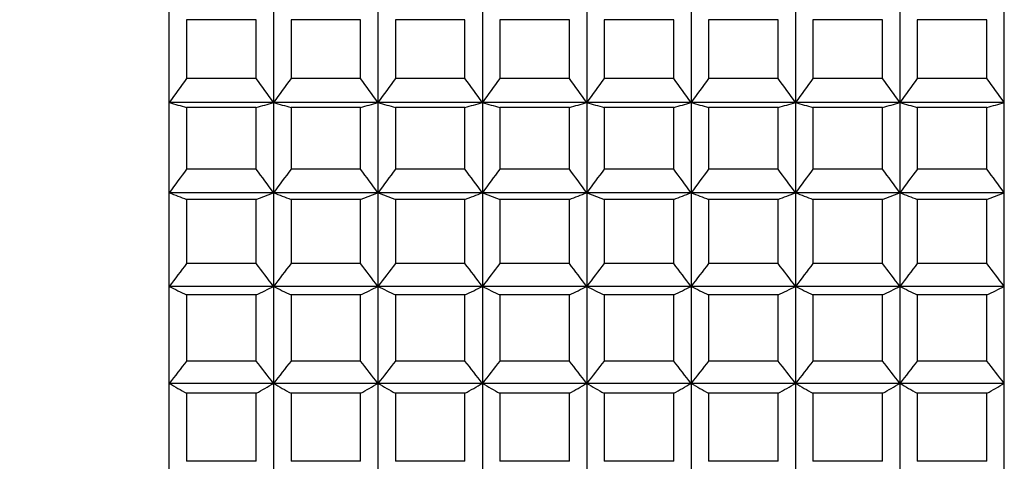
# Model space of a CAD drawing. Header units: millimetres. Extents: x -318 to -72, y -1102 to -995.
# Tile 9 of 24: x -199 to -176, y -1041 to -1030. Entities that reach past the tile are written whole.
import ezdxf

# ---------------------------------------------------------------- set-up
doc = ezdxf.new("R2010")
doc.units = ezdxf.units.MM
doc.header["$LTSCALE"] = 16.335
doc.header["$PDMODE"] = 3
doc.header["$PDSIZE"] = 8
doc.layers.get('0').update_dxf_attribs({"linetype": 'CONTINUOUS'})
doc.layers.get('Defpoints').update_dxf_attribs({"linetype": 'CONTINUOUS'})
doc.styles.add('HZ', font='geniso', dxfattribs={"width": 0.7, "bigfont": 'hztxt'})
doc.dimstyles.get("Standard").update_dxf_attribs({"dimtxt": 3.5, "dimasz": 3.5, "dimexe": 1.5, "dimexo": 0.0625, "dimgap": 0.5, "dimtad": 1, "dimdsep": 46, "dimtxsty": 'HZ', "dimblk": 'OPEN30', "dimcen": 0.09, "dimadec": 0, "dimazin": 0, "dimtp": 0.01, "dimtm": 0.01, "dimtfac": 1, "dimtmove": 0, "dimatfit": 3, "dimldrblk": 'OPEN30', "dimfxl": 1, "dimtolj": 1, "dimarcsym": 0})

# ---------------------------------------------------------------- blocks, each defined once
blk = doc.blocks.new('_Open30')
at = {"color": 0, "linetype": 'ByBlock', "lineweight": -2}
for p, q in [((-1, 0.2679), (0, 0)), ((0, 0), (-1, -0.2679)), ((0, 0), (-1, 0))]:
    blk.add_line(p, q, dxfattribs=at)
blk = doc.blocks.new('*D24')
at = {"color": 0, "lineweight": -2}
for p, q in [((-193.633, -1016.083), (-263.808, -1016.083)), ((-262.308, -1019.583), (-262.308, -1082.783)), ((-193.633, -1086.283), (-263.808, -1086.283))]:
    blk.add_line(p, q, dxfattribs=at)
at = {"layer": 'Defpoints', "color": 0}
for p in [(-193.571, -1016.083), (-262.308, -1086.283), (-193.571, -1086.283)]:
    blk.add_point(p, dxfattribs=at)
at = {"color": 0, "lineweight": -2, "xscale": 3.5, "yscale": 3.5, "zscale": 3.5}
for p, rotation in [((-262.308, -1016.083), 90), ((-262.308, -1086.283), 270)]:
    blk.add_blockref('_Open30', p, dxfattribs=dict(at, rotation=rotation))
at = {"color": 0, "insert": (-264.558, -1051.183), "char_height": 3.5, "attachment_point": 5, "rotation": 90, "style": 'HZ'}
blk.add_mtext('\\A1;%%C70.2', dxfattribs=at)

msp = doc.modelspace()

# ---------------------------------------------------------------- linework, layer by layer
at = {"linetype": 'Continuous'}
for p, q in [((-195.571, -1085.883), (-195.571, -1016.487)), ((-193.171, -1016.487), (-193.171, -1085.883)), ((-190.771, -1016.487), (-190.771, -1085.883)), ((-188.371, -1016.487), (-188.371, -1085.883)), ((-185.971, -1016.487), (-185.971, -1085.883)), ((-183.571, -1016.487), (-183.571, -1085.883)), ((-181.171, -1016.487), (-181.171, -1085.883)), ((-178.771, -1016.487), (-178.771, -1085.883)), ((-176.371, -1085.883), (-176.371, -1016.487)), ((-195.171, -1030.349), (-195.171, -1031.704)), ((-193.571, -1030.349), (-195.171, -1030.349)), ((-193.571, -1031.704), (-193.571, -1030.349)), ((-192.771, -1030.349), (-192.771, -1031.704)), ((-191.171, -1030.349), (-192.771, -1030.349)), ((-191.171, -1031.704), (-191.171, -1030.349)), ((-190.371, -1030.349), (-190.371, -1031.704)), ((-188.771, -1030.349), (-190.371, -1030.349)), ((-188.771, -1031.704), (-188.771, -1030.349)), ((-187.971, -1030.349), (-187.971, -1031.704)), ((-186.371, -1030.349), (-187.971, -1030.349)), ((-186.371, -1031.704), (-186.371, -1030.349)), ((-185.571, -1030.349), (-185.571, -1031.704)), ((-183.971, -1030.349), (-185.571, -1030.349)), ((-183.971, -1031.704), (-183.971, -1030.349)), ((-183.171, -1030.349), (-183.171, -1031.704)), ((-181.571, -1030.349), (-183.171, -1030.349)), ((-181.571, -1031.704), (-181.571, -1030.349)), ((-180.771, -1030.349), (-180.771, -1031.704)), ((-179.171, -1030.349), (-180.771, -1030.349)), ((-179.171, -1031.704), (-179.171, -1030.349)), ((-178.371, -1030.349), (-178.371, -1031.704)), ((-176.771, -1030.349), (-178.371, -1030.349)), ((-176.771, -1031.704), (-176.771, -1030.349)), ((-193.571, -1031.704), (-195.171, -1031.704)), ((-191.171, -1031.704), (-192.771, -1031.704)), ((-188.771, -1031.704), (-190.371, -1031.704)), ((-186.371, -1031.704), (-187.971, -1031.704)), ((-183.971, -1031.704), (-185.571, -1031.704)), ((-181.571, -1031.704), (-183.171, -1031.704)), ((-179.171, -1031.704), (-180.771, -1031.704)), ((-176.771, -1031.704), (-178.371, -1031.704)), ((-176.371, -1032.254), (-195.571, -1032.254)), ((-195.171, -1032.371), (-195.171, -1033.788)), ((-193.571, -1032.371), (-195.171, -1032.371)), ((-193.571, -1033.788), (-193.571, -1032.371)), ((-192.771, -1032.371), (-192.771, -1033.788)), ((-191.171, -1032.371), (-192.771, -1032.371)), ((-191.171, -1033.788), (-191.171, -1032.371)), ((-190.371, -1032.371), (-190.371, -1033.788)), ((-188.771, -1032.371), (-190.371, -1032.371)), ((-188.771, -1033.788), (-188.771, -1032.371)), ((-187.971, -1032.371), (-187.971, -1033.788)), ((-186.371, -1032.371), (-187.971, -1032.371)), ((-186.371, -1033.788), (-186.371, -1032.371)), ((-185.571, -1032.371), (-185.571, -1033.788)), ((-183.971, -1032.371), (-185.571, -1032.371)), ((-183.971, -1033.788), (-183.971, -1032.371)), ((-183.171, -1032.371), (-183.171, -1033.788)), ((-181.571, -1032.371), (-183.171, -1032.371)), ((-181.571, -1033.788), (-181.571, -1032.371)), ((-180.771, -1032.371), (-180.771, -1033.788)), ((-179.171, -1032.371), (-180.771, -1032.371)), ((-179.171, -1033.788), (-179.171, -1032.371)), ((-178.371, -1032.371), (-178.371, -1033.788)), ((-176.771, -1032.371), (-178.371, -1032.371)), ((-176.771, -1033.788), (-176.771, -1032.371)), ((-193.571, -1033.788), (-195.171, -1033.788)), ((-191.171, -1033.788), (-192.771, -1033.788)), ((-188.771, -1033.788), (-190.371, -1033.788)), ((-186.371, -1033.788), (-187.971, -1033.788)), ((-183.971, -1033.788), (-185.571, -1033.788)), ((-181.571, -1033.788), (-183.171, -1033.788)), ((-179.171, -1033.788), (-180.771, -1033.788)), ((-176.771, -1033.788), (-178.371, -1033.788)), ((-176.371, -1034.329), (-195.571, -1034.329)), ((-195.171, -1034.483), (-195.171, -1035.957)), ((-193.571, -1034.483), (-195.171, -1034.483)), ((-193.571, -1035.957), (-193.571, -1034.483)), ((-192.771, -1034.483), (-192.771, -1035.957)), ((-191.171, -1034.483), (-192.771, -1034.483)), ((-191.171, -1035.957), (-191.171, -1034.483)), ((-190.371, -1034.483), (-190.371, -1035.957)), ((-188.771, -1034.483), (-190.371, -1034.483)), ((-188.771, -1035.957), (-188.771, -1034.483)), ((-187.971, -1034.483), (-187.971, -1035.957)), ((-186.371, -1034.483), (-187.971, -1034.483)), ((-186.371, -1035.957), (-186.371, -1034.483)), ((-185.571, -1034.483), (-185.571, -1035.957)), ((-183.971, -1034.483), (-185.571, -1034.483)), ((-183.971, -1035.957), (-183.971, -1034.483)), ((-183.171, -1034.483), (-183.171, -1035.957)), ((-181.571, -1034.483), (-183.171, -1034.483)), ((-181.571, -1035.957), (-181.571, -1034.483)), ((-180.771, -1034.483), (-180.771, -1035.957)), ((-179.171, -1034.483), (-180.771, -1034.483)), ((-179.171, -1035.957), (-179.171, -1034.483)), ((-178.371, -1034.483), (-178.371, -1035.957)), ((-176.771, -1034.483), (-178.371, -1034.483)), ((-176.771, -1035.957), (-176.771, -1034.483)), ((-193.571, -1035.957), (-195.171, -1035.957)), ((-191.171, -1035.957), (-192.771, -1035.957)), ((-188.771, -1035.957), (-190.371, -1035.957)), ((-186.371, -1035.957), (-187.971, -1035.957)), ((-183.971, -1035.957), (-185.571, -1035.957)), ((-181.571, -1035.957), (-183.171, -1035.957)), ((-179.171, -1035.957), (-180.771, -1035.957)), ((-176.771, -1035.957), (-178.371, -1035.957)), ((-176.371, -1036.486), (-195.571, -1036.486)), ((-195.171, -1036.678), (-195.171, -1038.2)), ((-193.571, -1036.678), (-195.171, -1036.678)), ((-193.571, -1038.2), (-193.571, -1036.678)), ((-192.771, -1036.678), (-192.771, -1038.2)), ((-191.171, -1036.678), (-192.771, -1036.678)), ((-191.171, -1038.2), (-191.171, -1036.678)), ((-190.371, -1036.678), (-190.371, -1038.2)), ((-188.771, -1036.678), (-190.371, -1036.678)), ((-188.771, -1038.2), (-188.771, -1036.678)), ((-187.971, -1036.678), (-187.971, -1038.2)), ((-186.371, -1036.678), (-187.971, -1036.678)), ((-186.371, -1038.2), (-186.371, -1036.678)), ((-185.571, -1036.678), (-185.571, -1038.2)), ((-183.971, -1036.678), (-185.571, -1036.678)), ((-183.971, -1038.2), (-183.971, -1036.678)), ((-183.171, -1036.678), (-183.171, -1038.2)), ((-181.571, -1036.678), (-183.171, -1036.678)), ((-181.571, -1038.2), (-181.571, -1036.678)), ((-180.771, -1036.678), (-180.771, -1038.2)), ((-179.171, -1036.678), (-180.771, -1036.678)), ((-179.171, -1038.2), (-179.171, -1036.678)), ((-178.371, -1036.678), (-178.371, -1038.2)), ((-176.771, -1036.678), (-178.371, -1036.678)), ((-176.771, -1038.2), (-176.771, -1036.678)), ((-193.571, -1038.2), (-195.171, -1038.2)), ((-191.171, -1038.2), (-192.771, -1038.2)), ((-188.771, -1038.2), (-190.371, -1038.2)), ((-186.371, -1038.2), (-187.971, -1038.2)), ((-183.971, -1038.2), (-185.571, -1038.2)), ((-181.571, -1038.2), (-183.171, -1038.2)), ((-179.171, -1038.2), (-180.771, -1038.2)), ((-176.771, -1038.2), (-178.371, -1038.2)), ((-176.371, -1038.714), (-195.571, -1038.714)), ((-195.171, -1038.943), (-195.171, -1040.507)), ((-193.571, -1038.943), (-195.171, -1038.943)), ((-193.571, -1040.507), (-193.571, -1038.943)), ((-192.771, -1038.943), (-192.771, -1040.507)), ((-191.171, -1038.943), (-192.771, -1038.943)), ((-191.171, -1040.507), (-191.171, -1038.943)), ((-190.371, -1038.943), (-190.371, -1040.507)), ((-188.771, -1038.943), (-190.371, -1038.943)), ((-188.771, -1040.507), (-188.771, -1038.943)), ((-187.971, -1038.943), (-187.971, -1040.507)), ((-186.371, -1038.943), (-187.971, -1038.943)), ((-186.371, -1040.507), (-186.371, -1038.943)), ((-185.571, -1038.943), (-185.571, -1040.507)), ((-183.971, -1038.943), (-185.571, -1038.943)), ((-183.971, -1040.507), (-183.971, -1038.943)), ((-183.171, -1038.943), (-183.171, -1040.507)), ((-181.571, -1038.943), (-183.171, -1038.943)), ((-181.571, -1040.507), (-181.571, -1038.943)), ((-180.771, -1038.943), (-180.771, -1040.507)), ((-179.171, -1038.943), (-180.771, -1038.943)), ((-179.171, -1040.507), (-179.171, -1038.943)), ((-178.371, -1038.943), (-178.371, -1040.507)), ((-176.771, -1038.943), (-178.371, -1038.943)), ((-176.771, -1040.507), (-176.771, -1038.943)), ((-193.571, -1040.507), (-195.171, -1040.507)), ((-191.171, -1040.507), (-192.771, -1040.507)), ((-188.771, -1040.507), (-190.371, -1040.507)), ((-186.371, -1040.507), (-187.971, -1040.507)), ((-183.971, -1040.507), (-185.571, -1040.507)), ((-181.571, -1040.507), (-183.171, -1040.507)), ((-179.171, -1040.507), (-180.771, -1040.507)), ((-176.771, -1040.507), (-178.371, -1040.507))]:
    msp.add_line(p, q, dxfattribs=at)
for centre, radius, start, end in [((-92.095, -1107.044), 127.675, 143.83604, 144.14135), ((-296.647, -1107.044), 127.675, 35.85865, 36.16396), ((-89.695, -1107.044), 127.675, 143.83604, 144.14135), ((-294.247, -1107.044), 127.675, 35.85865, 36.16396), ((-87.295, -1107.044), 127.675, 143.83604, 144.14135), ((-291.847, -1107.044), 127.675, 35.85865, 36.16396), ((-84.895, -1107.044), 127.675, 143.83604, 144.14135), ((-289.447, -1107.044), 127.675, 35.85865, 36.16396), ((-82.495, -1107.044), 127.675, 143.83604, 144.14135), ((-287.047, -1107.044), 127.675, 35.85865, 36.16396), ((-80.095, -1107.044), 127.675, 143.83604, 144.14135), ((-284.647, -1107.044), 127.675, 35.85865, 36.16396), ((-77.695, -1107.044), 127.675, 143.83604, 144.14135), ((-282.247, -1107.044), 127.675, 35.85865, 36.16396), ((-75.295, -1107.044), 127.675, 143.83604, 144.14135), ((-279.847, -1107.044), 127.675, 35.85865, 36.16396), ((-156.65, -899.243), 138.588, 253.68985, 253.86207), ((-232.092, -899.243), 138.588, 286.13793, 286.31015), ((-154.25, -899.243), 138.588, 253.68985, 253.86207), ((-229.692, -899.243), 138.588, 286.13793, 286.31015), ((-151.85, -899.243), 138.588, 253.68985, 253.86207), ((-227.292, -899.243), 138.588, 286.13793, 286.31015), ((-149.45, -899.243), 138.588, 253.68985, 253.86207), ((-224.892, -899.243), 138.588, 286.13793, 286.31015), ((-147.05, -899.243), 138.588, 253.68985, 253.86207), ((-222.492, -899.243), 138.588, 286.13793, 286.31015), ((-144.65, -899.243), 138.588, 253.68985, 253.86207), ((-220.092, -899.243), 138.588, 286.13793, 286.31015), ((-142.25, -899.243), 138.588, 253.68985, 253.86207), ((-217.692, -899.243), 138.588, 286.13793, 286.31015), ((-139.85, -899.243), 138.588, 253.68985, 253.86207), ((-215.292, -899.243), 138.588, 286.13793, 286.31015), ((-94.398, -1108.733), 125.586, 143.36153, 143.66844), ((-294.344, -1108.733), 125.586, 36.33156, 36.63847), ((-91.998, -1108.733), 125.586, 143.36153, 143.66844), ((-291.944, -1108.733), 125.586, 36.33156, 36.63847), ((-89.598, -1108.733), 125.586, 143.36153, 143.66844), ((-289.544, -1108.733), 125.586, 36.33156, 36.63847), ((-87.198, -1108.733), 125.586, 143.36153, 143.66844), ((-287.144, -1108.733), 125.586, 36.33156, 36.63847), ((-84.798, -1108.733), 125.586, 143.36153, 143.66844), ((-284.744, -1108.733), 125.586, 36.33156, 36.63847), ((-82.398, -1108.733), 125.586, 143.36153, 143.66844), ((-282.344, -1108.733), 125.586, 36.33156, 36.63847), ((-79.998, -1108.733), 125.586, 143.36153, 143.66844), ((-279.944, -1108.733), 125.586, 36.33156, 36.63847), ((-77.598, -1108.733), 125.586, 143.36153, 143.66844), ((-277.544, -1108.733), 125.586, 36.33156, 36.63847), ((-154.347, -928.194), 113.86, 248.77332, 248.98909), ((-234.395, -928.194), 113.86, 291.01091, 291.22668), ((-151.947, -928.194), 113.86, 248.77332, 248.98909), ((-231.995, -928.194), 113.86, 291.01091, 291.22668), ((-149.547, -928.194), 113.86, 248.77332, 248.98909), ((-229.595, -928.194), 113.86, 291.01091, 291.22668), ((-147.147, -928.194), 113.86, 248.77332, 248.98909), ((-227.195, -928.194), 113.86, 291.01091, 291.22668), ((-144.747, -928.194), 113.86, 248.77332, 248.98909), ((-224.795, -928.194), 113.86, 291.01091, 291.22668), ((-142.347, -928.194), 113.86, 248.77332, 248.98909), ((-222.395, -928.194), 113.86, 291.01091, 291.22668), ((-139.947, -928.194), 113.86, 248.77332, 248.98909), ((-219.995, -928.194), 113.86, 291.01091, 291.22668), ((-137.547, -928.194), 113.86, 248.77332, 248.98909), ((-217.595, -928.194), 113.86, 291.01091, 291.22668), ((-97.285, -1110.421), 122.99, 142.73906, 143.04793), ((-291.457, -1110.421), 122.99, 36.95207, 37.26094), ((-94.885, -1110.421), 122.99, 142.73906, 143.04793), ((-289.057, -1110.421), 122.99, 36.95207, 37.26094), ((-92.485, -1110.421), 122.99, 142.73906, 143.04793), ((-286.657, -1110.421), 122.99, 36.95207, 37.26094), ((-90.085, -1110.421), 122.99, 142.73906, 143.04793), ((-284.257, -1110.421), 122.99, 36.95207, 37.26094), ((-87.685, -1110.421), 122.99, 142.73906, 143.04793), ((-281.857, -1110.421), 122.99, 36.95207, 37.26094), ((-85.285, -1110.421), 122.99, 142.73906, 143.04793), ((-279.457, -1110.421), 122.99, 36.95207, 37.26094), ((-82.885, -1110.421), 122.99, 142.73906, 143.04793), ((-277.057, -1110.421), 122.99, 36.95207, 37.26094), ((-80.485, -1110.421), 122.99, 142.73906, 143.04793), ((-274.657, -1110.421), 122.99, 36.95207, 37.26094), ((-151.46, -945.03), 101.538, 244.25125, 244.50158), ((-237.282, -945.03), 101.538, 295.49842, 295.74875), ((-149.06, -945.03), 101.538, 244.25125, 244.50158), ((-234.882, -945.03), 101.538, 295.49842, 295.74875), ((-146.66, -945.03), 101.538, 244.25125, 244.50158), ((-232.482, -945.03), 101.538, 295.49842, 295.74875), ((-144.26, -945.03), 101.538, 244.25125, 244.50158), ((-230.082, -945.03), 101.538, 295.49842, 295.74875), ((-141.86, -945.03), 101.538, 244.25125, 244.50158), ((-227.682, -945.03), 101.538, 295.49842, 295.74875), ((-139.46, -945.03), 101.538, 244.25125, 244.50158), ((-225.282, -945.03), 101.538, 295.49842, 295.74875), ((-137.06, -945.03), 101.538, 244.25125, 244.50158), ((-222.882, -945.03), 101.538, 295.49842, 295.74875), ((-134.66, -945.03), 101.538, 244.25125, 244.50158), ((-220.482, -945.03), 101.538, 295.49842, 295.74875), ((-100.699, -1112.118), 119.953, 141.95937, 142.27051), ((-288.043, -1112.118), 119.953, 37.72949, 38.04063), ((-98.299, -1112.118), 119.953, 141.95937, 142.27051), ((-285.643, -1112.118), 119.953, 37.72949, 38.04063), ((-95.899, -1112.118), 119.953, 141.95937, 142.27051), ((-283.243, -1112.118), 119.953, 37.72949, 38.04063), ((-93.499, -1112.118), 119.953, 141.95937, 142.27051), ((-280.843, -1112.118), 119.953, 37.72949, 38.04063), ((-91.099, -1112.118), 119.953, 141.95937, 142.27051), ((-278.443, -1112.118), 119.953, 37.72949, 38.04063), ((-88.699, -1112.118), 119.953, 141.95937, 142.27051), ((-276.043, -1112.118), 119.953, 37.72949, 38.04063), ((-86.299, -1112.118), 119.953, 141.95937, 142.27051), ((-273.643, -1112.118), 119.953, 37.72949, 38.04063), ((-83.899, -1112.118), 119.953, 141.95937, 142.27051), ((-271.243, -1112.118), 119.953, 37.72949, 38.04063), ((-148.046, -955.9), 95.482, 240.14969, 240.42605), ((-240.696, -955.9), 95.482, 299.57395, 299.85031), ((-145.646, -955.9), 95.482, 240.14969, 240.42605), ((-238.296, -955.9), 95.482, 299.57395, 299.85031), ((-143.246, -955.9), 95.482, 240.14969, 240.42605), ((-235.896, -955.9), 95.482, 299.57395, 299.85031), ((-140.846, -955.9), 95.482, 240.14969, 240.42605), ((-233.496, -955.9), 95.482, 299.57395, 299.85031), ((-138.446, -955.9), 95.482, 240.14969, 240.42605), ((-231.096, -955.9), 95.482, 299.57395, 299.85031), ((-136.046, -955.9), 95.482, 240.14969, 240.42605), ((-228.696, -955.9), 95.482, 299.57395, 299.85031), ((-133.646, -955.9), 95.482, 240.14969, 240.42605), ((-226.296, -955.9), 95.482, 299.57395, 299.85031), ((-131.246, -955.9), 95.482, 240.14969, 240.42605), ((-223.896, -955.9), 95.482, 299.57395, 299.85031)]:
    msp.add_arc(centre, radius, start, end, dxfattribs=at)

# ---------------------------------------------------------------- dimensions: what is measured, and where the dimension line sits
dim = msp.add_linear_dim(base=(-262.308, -1086.283), p1=(-193.571, -1016.083), p2=(-193.571, -1086.283), angle=90, text='%%C<>', dimstyle='STANDARD')
dim.commit()
dim.dimension.update_dxf_attribs({"geometry": '*D24', "text_midpoint": (-264.558, -1051.183)})

doc.saveas('drawing.dxf')
